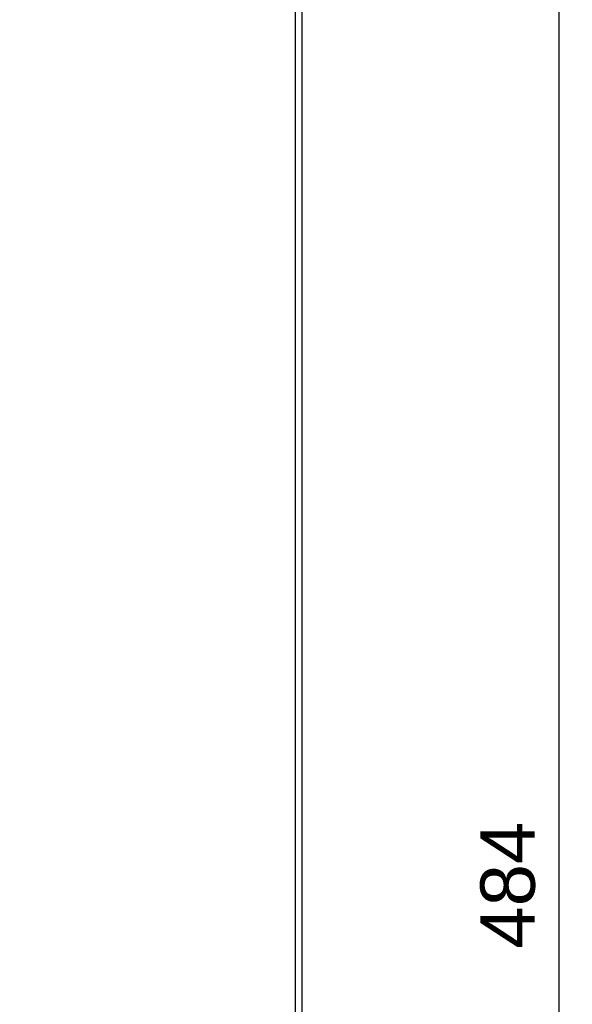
# Model space of a CAD drawing. Header units: millimetres. Extents: x 1117 to 38156, y -1945 to 7303.
# Tile 187 of 256: x 7059 to 7160, y 673 to 854. Entities that reach past the tile are written whole.
import ezdxf

# ---------------------------------------------------------------- set-up
doc = ezdxf.new("R2010")
doc.units = ezdxf.units.MM
doc.styles.get("Standard").update_dxf_attribs({"font": 'arial.ttf'})
doc.dimstyles.new('DIMSTYLE_1', dxfattribs={"dimtxt": 4.2, "dimasz": 3.6, "dimexe": 2.5, "dimexo": 0, "dimgap": 1.05, "dimtad": 1, "dimdsep": 46, "dimtxsty": 'Standard', "dimblk": '_FILLED', "dimblk1": '_FILLED', "dimblk2": '_FILLED', "dimcen": 0.09, "dimazin": 2, "dimtp": 0.01, "dimtm": 0.01, "dimtfac": 1, "dimtofl": 0, "dimtmove": 0, "dimatfit": 3, "dimldrblk": '_FILLED', "dimfxl": 0, "dimtolj": 1, "dimarcsym": 0})

# ---------------------------------------------------------------- blocks, each defined once
blk = doc.blocks.new('_FILLED')
at = {"color": 0, "linetype": 'ByBlock'}
blk.add_solid([(0, 0), (-1, 0.167), (-1, -0.167)], dxfattribs=at)
blk = doc.blocks.new('*D14')
at = {"color": 0, "linetype": 'Continuous', "lineweight": -2}
for p, q in [((6850.65, 911.69), (7160.32, 911.69)), ((7157.82, 908.09), (7157.82, 431.29)), ((6850.65, 427.69), (7160.32, 427.69))]:
    blk.add_line(p, q, dxfattribs=at)
at = {"layer": 'Defpoints', "color": 0, "linetype": 'Continuous'}
for p in [(6850.65, 911.69), (6850.65, 427.69), (7157.82, 427.69)]:
    blk.add_point(p, dxfattribs=at)
at = {"color": 0, "linetype": 'Continuous', "lineweight": -2, "xscale": 3.6, "yscale": 3.6, "zscale": 3.6}
for p, rotation in [((7157.82, 911.69), 90), ((7157.82, 427.69), 270)]:
    blk.add_blockref('_FILLED', p, dxfattribs=dict(at, rotation=rotation))
at = {"color": 0, "linetype": 'Continuous', "insert": (7143.44, 694.99), "char_height": 10, "width": 37.0125, "attachment_point": 2, "rotation": 90, "line_spacing_factor": 0.9}
blk.add_mtext('\\A1;484', dxfattribs=at)

msp = doc.modelspace()

# ---------------------------------------------------------------- linework, layer by layer
at = {"linetype": 'Continuous'}
for p, q in [((7110.652, 921.694), (7110.652, 421.694)), ((7109.452, 907.694), (7109.452, 438.194))]:
    msp.add_line(p, q, dxfattribs=at)

# ---------------------------------------------------------------- dimensions: what is measured, and where the dimension line sits
dim = msp.add_linear_dim(base=(7157.822, 427.694), p1=(6850.652, 911.694), p2=(6850.652, 427.694), angle=270, dimstyle='DIMSTYLE_1', override={"dimtxt": 10}, dxfattribs=at)
dim.commit()
dim.dimension.update_dxf_attribs({"geometry": '*D14', "text_midpoint": (7157.822, 694.991), "dimtype": 160})

doc.saveas('drawing.dxf')
